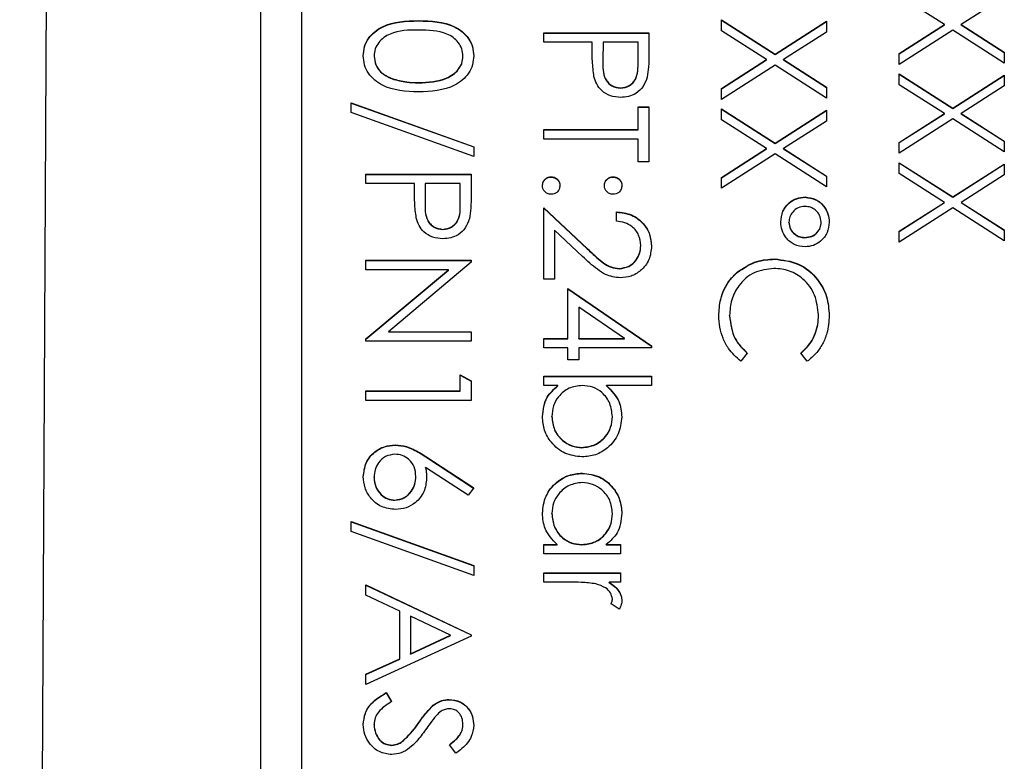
# Model space of a CAD drawing. Header units: millimetres. Extents: x 351 to 1801, y 78 to 1352.
# Tile 25 of 39: x 1608 to 1620, y 664 to 673. Entities that reach past the tile are written whole.
import ezdxf

# ---------------------------------------------------------------- set-up
doc = ezdxf.new("R2010")
doc.units = ezdxf.units.MM

msp = doc.modelspace()

# ---------------------------------------------------------------- linework, layer by layer
at = {"color": 7, "linetype": 'Continuous', "lineweight": 25}
for p, q in [((1608.071, 609.152), (1608.544, 700.912)), ((1611.057, 642.478), (1611.057, 683.478)), ((1611.557, 680.962), (1611.557, 644.985)), ((1619.515, 672.951), (1618.957, 673.307)), ((1620.257, 673.291), (1619.725, 672.951)), ((1613.007, 672.997), (1613.007, 673.001)), ((1616.757, 673.009), (1617.42, 672.585)), ((1616.757, 672.874), (1616.757, 673.009)), ((1616.757, 673.005), (1617.42, 672.581)), ((1617.42, 672.585), (1618.057, 672.992)), ((1617.42, 672.581), (1618.057, 672.989)), ((1618.057, 672.992), (1618.057, 672.858)), ((1618.957, 672.594), (1619.515, 672.951)), ((1618.957, 672.59), (1619.515, 672.947)), ((1619.515, 672.947), (1619.515, 672.951)), ((1619.725, 672.951), (1620.257, 672.611)), ((1619.725, 672.947), (1619.725, 672.951)), ((1619.725, 672.947), (1620.257, 672.607)), ((1614.557, 672.734), (1614.557, 672.851)), ((1614.557, 672.851), (1615.857, 672.851)), ((1614.557, 672.847), (1615.857, 672.847)), ((1615.857, 672.851), (1615.857, 672.596)), ((1617.315, 672.518), (1616.757, 672.874)), ((1618.057, 672.858), (1617.525, 672.518)), ((1619.62, 672.883), (1618.957, 672.459)), ((1620.257, 672.476), (1619.62, 672.883)), ((1615.157, 672.734), (1614.557, 672.734)), ((1615.157, 672.641), (1615.157, 672.734)), ((1615.291, 672.734), (1615.288, 672.507)), ((1615.724, 672.734), (1615.291, 672.734)), ((1615.724, 672.497), (1615.724, 672.734)), ((1612.457, 672.559), (1612.457, 672.562)), ((1613.557, 672.559), (1613.557, 672.562)), ((1617.42, 672.581), (1617.42, 672.585)), ((1618.957, 672.459), (1618.957, 672.594)), ((1620.257, 672.611), (1620.257, 672.476)), ((1615.288, 672.502), (1615.288, 672.498)), ((1615.724, 672.493), (1615.724, 672.497)), ((1616.757, 672.161), (1617.315, 672.518)), ((1616.757, 672.157), (1617.315, 672.514)), ((1617.42, 672.45), (1616.757, 672.026)), ((1617.315, 672.514), (1617.315, 672.518)), ((1618.057, 672.043), (1617.42, 672.45)), ((1617.525, 672.518), (1618.057, 672.177)), ((1617.525, 672.514), (1617.525, 672.518)), ((1617.525, 672.514), (1618.057, 672.174)), ((1618.957, 672.343), (1619.62, 671.919)), ((1618.957, 672.208), (1618.957, 672.343)), ((1618.957, 672.339), (1619.62, 671.915)), ((1619.62, 671.919), (1620.257, 672.326)), ((1619.62, 671.915), (1620.257, 672.323)), ((1620.257, 672.326), (1620.257, 672.192)), ((1612.68, 672.28), (1612.68, 672.284)), ((1613.007, 672.231), (1613.007, 672.234)), ((1619.515, 671.851), (1618.957, 672.208)), ((1615.508, 672.164), (1615.508, 672.168)), ((1616.757, 672.026), (1616.757, 672.161)), ((1618.057, 672.177), (1618.057, 672.043)), ((1620.257, 672.192), (1619.725, 671.851)), ((1612.174, 671.985), (1613.691, 671.441)), ((1612.174, 671.862), (1612.174, 671.985)), ((1612.174, 671.981), (1613.691, 671.438)), ((1613.691, 671.318), (1612.174, 671.862)), ((1615.724, 671.935), (1615.857, 671.935)), ((1615.724, 671.652), (1615.724, 671.935)), ((1615.724, 671.931), (1615.857, 671.931)), ((1615.857, 671.935), (1615.857, 671.252)), ((1616.757, 671.91), (1617.42, 671.485)), ((1616.757, 671.775), (1616.757, 671.91)), ((1616.757, 671.906), (1617.42, 671.482)), ((1617.42, 671.485), (1618.057, 671.893)), ((1617.42, 671.482), (1618.057, 671.889)), ((1618.057, 671.893), (1618.057, 671.758)), ((1618.957, 671.495), (1619.515, 671.851)), ((1618.957, 671.491), (1619.515, 671.848)), ((1619.515, 671.848), (1619.515, 671.851)), ((1619.62, 671.915), (1619.62, 671.919)), ((1619.725, 671.851), (1620.257, 671.511)), ((1619.725, 671.848), (1619.725, 671.851)), ((1619.725, 671.848), (1620.257, 671.508)), ((1617.315, 671.418), (1616.757, 671.775)), ((1618.057, 671.758), (1617.525, 671.418)), ((1619.62, 671.784), (1618.957, 671.36)), ((1620.257, 671.377), (1619.62, 671.784)), ((1614.557, 671.652), (1615.724, 671.652)), ((1614.557, 671.535), (1614.557, 671.652)), ((1614.557, 671.648), (1615.724, 671.648)), ((1615.724, 671.648), (1615.724, 671.652)), ((1615.724, 671.535), (1614.557, 671.535)), ((1615.724, 671.252), (1615.724, 671.535)), ((1617.42, 671.482), (1617.42, 671.485)), ((1618.957, 671.36), (1618.957, 671.495)), ((1620.257, 671.511), (1620.257, 671.377)), ((1613.691, 671.441), (1613.691, 671.318)), ((1616.757, 671.062), (1617.315, 671.418)), ((1616.757, 671.058), (1617.315, 671.415)), ((1617.42, 671.351), (1616.757, 670.927)), ((1617.315, 671.415), (1617.315, 671.418)), ((1618.057, 670.944), (1617.42, 671.351)), ((1617.525, 671.418), (1618.057, 671.078)), ((1617.525, 671.415), (1617.525, 671.418)), ((1617.525, 671.415), (1618.057, 671.075)), ((1615.857, 671.252), (1615.724, 671.252)), ((1618.957, 671.243), (1619.62, 670.819)), ((1618.957, 671.109), (1618.957, 671.243)), ((1618.957, 671.24), (1619.62, 670.816)), ((1619.62, 670.819), (1620.257, 671.227)), ((1619.62, 670.816), (1620.257, 671.223)), ((1620.257, 671.227), (1620.257, 671.092)), ((1612.357, 670.985), (1612.357, 671.102)), ((1612.357, 671.102), (1613.657, 671.102)), ((1612.357, 671.098), (1613.657, 671.098)), ((1613.657, 671.102), (1613.657, 670.847)), ((1619.515, 670.752), (1618.957, 671.109)), ((1612.957, 670.985), (1612.357, 670.985)), ((1612.957, 670.892), (1612.957, 670.985)), ((1613.091, 670.985), (1613.088, 670.758)), ((1613.524, 670.985), (1613.091, 670.985)), ((1613.524, 670.748), (1613.524, 670.985)), ((1614.649, 671.065), (1614.649, 671.069)), ((1615.416, 671.065), (1615.416, 671.069)), ((1616.757, 670.927), (1616.757, 671.062)), ((1618.057, 671.078), (1618.057, 670.944)), ((1620.257, 671.092), (1619.725, 670.752)), ((1613.088, 670.753), (1613.088, 670.749)), ((1613.524, 670.744), (1613.524, 670.748)), ((1617.793, 670.815), (1617.793, 670.819)), ((1618.957, 670.395), (1619.515, 670.752)), ((1618.957, 670.392), (1619.515, 670.749)), ((1619.515, 670.749), (1619.515, 670.752)), ((1619.62, 670.816), (1619.62, 670.819)), ((1619.725, 670.752), (1620.257, 670.412)), ((1619.725, 670.749), (1619.725, 670.752)), ((1619.725, 670.749), (1620.257, 670.408)), ((1614.557, 670.685), (1615.095, 670.182)), ((1614.557, 669.803), (1614.557, 670.685)), ((1614.557, 670.682), (1615.095, 670.178)), ((1615.457, 670.519), (1615.457, 670.636)), ((1619.62, 670.685), (1618.957, 670.261)), ((1620.257, 670.277), (1619.62, 670.685)), ((1617.591, 670.505), (1617.591, 670.509)), ((1617.991, 670.504), (1617.991, 670.508)), ((1613.308, 670.415), (1613.308, 670.419)), ((1614.691, 670.407), (1614.691, 669.803)), ((1615.038, 670.082), (1614.691, 670.407)), ((1618.957, 670.261), (1618.957, 670.395)), ((1620.257, 670.412), (1620.257, 670.277)), ((1617.789, 670.315), (1617.789, 670.319)), ((1615.095, 670.178), (1615.095, 670.182)), ((1615.757, 670.214), (1615.757, 670.218)), ((1612.357, 670.036), (1613.657, 670.036)), ((1612.357, 669.919), (1612.357, 670.036)), ((1612.357, 670.032), (1613.657, 670.032)), ((1613.657, 670.011), (1612.634, 669.153)), ((1613.657, 670.036), (1613.657, 670.011)), ((1617.415, 670.049), (1617.415, 670.053)), ((1613.378, 669.919), (1612.357, 669.919)), ((1612.357, 669.063), (1613.378, 669.919)), ((1612.357, 669.059), (1613.378, 669.916)), ((1613.378, 669.916), (1613.378, 669.919)), ((1615.494, 669.932), (1615.494, 669.936)), ((1616.951, 669.884), (1616.951, 669.888)), ((1614.691, 669.803), (1614.557, 669.803)), ((1614.857, 669.07), (1614.857, 669.686)), ((1614.857, 669.686), (1615.891, 668.977)), ((1614.857, 669.683), (1615.891, 668.973)), ((1614.991, 669.457), (1614.991, 669.07)), ((1615.555, 669.07), (1614.991, 669.457)), ((1616.857, 669.349), (1616.857, 669.353)), ((1617.957, 669.357), (1617.957, 669.361)), ((1612.634, 669.153), (1613.657, 669.153)), ((1612.634, 669.15), (1612.634, 669.153)), ((1612.634, 669.15), (1613.657, 669.15)), ((1613.657, 669.153), (1613.657, 669.037)), ((1612.357, 669.037), (1612.357, 669.063)), ((1613.657, 669.037), (1612.357, 669.037)), ((1614.557, 669.07), (1614.857, 669.07)), ((1614.557, 668.953), (1614.557, 669.07)), ((1614.557, 669.066), (1614.857, 669.066)), ((1614.857, 669.066), (1614.857, 669.07)), ((1614.991, 669.07), (1615.555, 669.07)), ((1614.991, 669.066), (1614.991, 669.07)), ((1614.991, 669.066), (1615.555, 669.066)), ((1615.555, 669.066), (1615.555, 669.07)), ((1614.857, 668.953), (1614.557, 668.953)), ((1614.857, 668.803), (1614.857, 668.953)), ((1614.991, 668.953), (1614.991, 668.803)), ((1615.891, 668.953), (1614.991, 668.953)), ((1615.891, 668.977), (1615.891, 668.953)), ((1614.991, 668.803), (1614.857, 668.803)), ((1617.074, 668.889), (1616.997, 668.787)), ((1617.819, 668.787), (1617.741, 668.889)), ((1613.524, 668.42), (1613.524, 668.62)), ((1613.524, 668.62), (1613.657, 668.544)), ((1613.524, 668.617), (1613.657, 668.54)), ((1613.657, 668.544), (1613.657, 668.304)), ((1614.557, 668.603), (1615.891, 668.603)), ((1614.557, 668.487), (1614.557, 668.603)), ((1614.557, 668.6), (1615.891, 668.6)), ((1615.891, 668.603), (1615.891, 668.487)), ((1612.357, 668.42), (1613.524, 668.42)), ((1612.357, 668.304), (1612.357, 668.42)), ((1612.357, 668.417), (1613.524, 668.417)), ((1613.524, 668.417), (1613.524, 668.42)), ((1614.733, 668.487), (1614.557, 668.487)), ((1614.733, 668.483), (1614.733, 668.487)), ((1615.891, 668.487), (1615.335, 668.487)), ((1615.335, 668.483), (1615.335, 668.487)), ((1613.657, 668.304), (1612.357, 668.304)), ((1614.657, 668.101), (1614.657, 668.104)), ((1615.407, 668.099), (1615.407, 668.102)), ((1612.72, 667.75), (1612.72, 667.754)), ((1615.03, 667.717), (1615.03, 667.721)), ((1613.097, 667.609), (1613.691, 667.221)), ((1613.097, 667.605), (1613.097, 667.609)), ((1613.097, 667.605), (1613.689, 667.219)), ((1613.62, 667.131), (1613.095, 667.474)), ((1613.095, 667.471), (1613.095, 667.474)), ((1612.457, 667.351), (1612.457, 667.354)), ((1612.974, 667.361), (1612.974, 667.364)), ((1615.035, 667.401), (1615.035, 667.404)), ((1613.691, 667.221), (1613.62, 667.131)), ((1612.715, 667.068), (1612.715, 667.071)), ((1614.657, 666.901), (1614.657, 666.905)), ((1615.407, 666.9), (1615.407, 666.904)), ((1612.174, 666.805), (1613.691, 666.261)), ((1612.174, 666.682), (1612.174, 666.805)), ((1612.174, 666.801), (1613.691, 666.258)), ((1613.691, 666.138), (1612.174, 666.682)), ((1614.557, 666.521), (1614.722, 666.521)), ((1614.557, 666.405), (1614.557, 666.521)), ((1614.557, 666.518), (1614.722, 666.518)), ((1614.722, 666.518), (1614.722, 666.521)), ((1615.03, 666.518), (1615.03, 666.521)), ((1615.331, 666.521), (1615.507, 666.521)), ((1615.331, 666.518), (1615.331, 666.521)), ((1615.331, 666.518), (1615.507, 666.518)), ((1615.507, 666.521), (1615.507, 666.405)), ((1615.507, 666.405), (1614.557, 666.405)), ((1613.691, 666.261), (1613.691, 666.138)), ((1614.557, 666.055), (1614.557, 666.172)), ((1614.557, 666.172), (1615.507, 666.172)), ((1614.557, 666.168), (1615.507, 666.168)), ((1615.507, 666.172), (1615.507, 666.055)), ((1612.357, 666.022), (1613.657, 665.405)), ((1612.357, 665.895), (1612.357, 666.022)), ((1612.357, 666.018), (1613.657, 665.402)), ((1614.877, 666.055), (1614.557, 666.055)), ((1615.507, 666.055), (1615.367, 666.055)), ((1615.367, 666.052), (1615.367, 666.055)), ((1612.774, 665.697), (1612.357, 665.895)), ((1615.491, 665.722), (1615.39, 665.786)), ((1615.407, 665.842), (1615.407, 665.846)), ((1612.774, 665.108), (1612.774, 665.697)), ((1613.404, 665.398), (1612.907, 665.634)), ((1612.907, 665.634), (1612.907, 665.169)), ((1613.657, 665.389), (1612.357, 664.789)), ((1612.907, 665.169), (1613.404, 665.398)), ((1612.907, 665.166), (1613.404, 665.395)), ((1613.404, 665.395), (1613.404, 665.398)), ((1613.657, 665.405), (1613.657, 665.389)), ((1612.907, 665.166), (1612.907, 665.169)), ((1612.357, 664.916), (1612.774, 665.108)), ((1612.357, 664.912), (1612.774, 665.104)), ((1612.774, 665.104), (1612.774, 665.108)), ((1612.357, 664.789), (1612.357, 664.916)), ((1612.608, 664.689), (1612.674, 664.579)), ((1612.608, 664.686), (1612.608, 664.689)), ((1612.608, 664.686), (1612.674, 664.576)), ((1613.189, 664.53), (1613.189, 664.533)), ((1613.387, 664.602), (1613.387, 664.606)), ((1612.457, 664.291), (1612.457, 664.294)), ((1613.012, 664.317), (1613.012, 664.321)), ((1613.557, 664.295), (1613.557, 664.299)), ((1612.678, 664.036), (1612.678, 664.04)), ((1612.805, 664.083), (1612.805, 664.086)), ((1613.471, 663.94), (1613.391, 664.045))]:
    msp.add_line(p, q, dxfattribs=at)
for points, knots in [([(1612.324, 672.566), (1612.327, 672.604), (1612.333, 672.68), (1612.401, 672.818), (1612.62, 672.989), (1612.852, 672.996), (1613.007, 673.001)], [0, 0, 0, 0, 0.125551, 0.25109, 0.50025, 1, 1, 1, 1]), ([(1612.324, 672.563), (1612.327, 672.601), (1612.333, 672.676), (1612.401, 672.814), (1612.62, 672.985), (1612.852, 672.992), (1613.007, 672.997)], [0, 0, 0, 0, 0.125551, 0.25109, 0.50025, 1, 1, 1, 1]), ([(1613.007, 673.001), (1613.162, 672.996), (1613.356, 672.989), (1613.552, 672.868), (1613.629, 672.784), (1613.681, 672.68), (1613.688, 672.604), (1613.691, 672.566)], [0, 0, 0, 0, 0.498702, 0.624177, 0.749467, 0.874745, 1, 1, 1, 1]), ([(1613.007, 672.997), (1613.162, 672.992), (1613.356, 672.986), (1613.552, 672.865), (1613.629, 672.78), (1613.681, 672.677), (1613.688, 672.601), (1613.691, 672.563)], [0, 0, 0, 0, 0.498702, 0.624177, 0.749467, 0.874745, 1, 1, 1, 1]), ([(1613.007, 672.884), (1612.886, 672.883), (1612.704, 672.882), (1612.526, 672.757), (1612.467, 672.652), (1612.46, 672.592), (1612.457, 672.562)], [0, 0, 0, 0, 0.500291, 0.749086, 0.874606, 1, 1, 1, 1]), ([(1613.557, 672.562), (1613.554, 672.592), (1613.548, 672.652), (1613.503, 672.731), (1613.439, 672.794), (1613.28, 672.88), (1613.129, 672.882), (1613.007, 672.884)], [0, 0, 0, 0, 0.125139, 0.250418, 0.375519, 0.500847, 1, 1, 1, 1]), ([(1613.007, 672.118), (1612.851, 672.125), (1612.617, 672.136), (1612.401, 672.313), (1612.333, 672.452), (1612.327, 672.528), (1612.324, 672.566)], [0, 0, 0, 0, 0.499407, 0.748743, 0.874372, 1, 1, 1, 1]), ([(1612.457, 672.562), (1612.462, 672.527), (1612.471, 672.456), (1612.545, 672.346), (1612.629, 672.307), (1612.68, 672.284)], [0, 0, 0, 0, 0.280257, 0.560781, 1, 1, 1, 1]), ([(1612.457, 672.559), (1612.462, 672.523), (1612.471, 672.452), (1612.545, 672.343), (1612.629, 672.304), (1612.68, 672.28)], [0, 0, 0, 0, 0.280257, 0.560781, 1, 1, 1, 1]), ([(1613.691, 672.566), (1613.688, 672.528), (1613.681, 672.452), (1613.614, 672.312), (1613.397, 672.137), (1613.163, 672.125), (1613.007, 672.118)], [0, 0, 0, 0, 0.1256, 0.251197, 0.500581, 1, 1, 1, 1]), ([(1613.007, 672.234), (1613.128, 672.239), (1613.309, 672.247), (1613.487, 672.368), (1613.548, 672.473), (1613.554, 672.533), (1613.557, 672.562)], [0, 0, 0, 0, 0.500072, 0.749021, 0.874598, 1, 1, 1, 1]), ([(1613.007, 672.231), (1613.128, 672.236), (1613.309, 672.243), (1613.487, 672.365), (1613.548, 672.47), (1613.554, 672.529), (1613.557, 672.559)], [0, 0, 0, 0, 0.500072, 0.749021, 0.874598, 1, 1, 1, 1]), ([(1615.179, 672.31), (1615.171, 672.372), (1615.157, 672.482), (1615.157, 672.593), (1615.157, 672.641)], [0, 0, 0, 0, 0.559694, 1, 1, 1, 1]), ([(1615.857, 672.596), (1615.857, 672.54), (1615.858, 672.441), (1615.844, 672.343), (1615.838, 672.3)], [0, 0, 0, 0, 0.560314, 1, 1, 1, 1]), ([(1615.288, 672.507), (1615.287, 672.428), (1615.287, 672.328), (1615.352, 672.233), (1615.412, 672.183), (1615.47, 672.174), (1615.508, 672.168)], [0, 0, 0, 0, 0.4997206, 0.6253498, 0.7510825, 1, 1, 1, 1]), ([(1615.288, 672.503), (1615.287, 672.424), (1615.287, 672.325), (1615.352, 672.229), (1615.412, 672.179), (1615.47, 672.17), (1615.508, 672.164)], [0, 0, 0, 0, 0.499721, 0.62535, 0.751083, 1, 1, 1, 1]), ([(1615.508, 672.168), (1615.545, 672.174), (1615.601, 672.183), (1615.66, 672.23), (1615.726, 672.322), (1615.725, 672.419), (1615.724, 672.497)], [0, 0, 0, 0, 0.248969, 0.374729, 0.500383, 1, 1, 1, 1]), ([(1615.508, 672.164), (1615.545, 672.17), (1615.601, 672.179), (1615.66, 672.227), (1615.726, 672.319), (1615.725, 672.416), (1615.724, 672.493)], [0, 0, 0, 0, 0.248969, 0.374729, 0.500383, 1, 1, 1, 1]), ([(1612.68, 672.284), (1612.74, 672.267), (1612.847, 672.238), (1612.958, 672.235), (1613.007, 672.234)], [0, 0, 0, 0, 0.559599, 1, 1, 1, 1]), ([(1612.68, 672.28), (1612.74, 672.264), (1612.847, 672.234), (1612.958, 672.232), (1613.007, 672.231)], [0, 0, 0, 0, 0.559599, 1, 1, 1, 1]), ([(1615.509, 672.051), (1615.466, 672.054), (1615.38, 672.061), (1615.276, 672.126), (1615.208, 672.214), (1615.189, 672.278), (1615.179, 672.31)], [0, 0, 0, 0, 0.280099, 0.559324, 0.779458, 1, 1, 1, 1]), ([(1615.838, 672.3), (1615.823, 672.261), (1615.795, 672.182), (1615.707, 672.1), (1615.607, 672.057), (1615.541, 672.053), (1615.509, 672.051)], [0, 0, 0, 0, 0.279705, 0.559381, 0.779509, 1, 1, 1, 1]), ([(1614.541, 670.96), (1614.543, 670.976), (1614.547, 671.008), (1614.576, 671.043), (1614.611, 671.065), (1614.636, 671.067), (1614.649, 671.069)], [0, 0, 0, 0, 0.2795812, 0.5591432, 0.7795754, 1, 1, 1, 1]), ([(1614.541, 670.957), (1614.543, 670.973), (1614.547, 671.005), (1614.576, 671.04), (1614.611, 671.061), (1614.636, 671.064), (1614.649, 671.065)], [0, 0, 0, 0, 0.2795812, 0.5591432, 0.7795754, 1, 1, 1, 1]), ([(1614.649, 671.069), (1614.665, 671.067), (1614.697, 671.063), (1614.732, 671.033), (1614.754, 670.998), (1614.756, 670.973), (1614.757, 670.96)], [0, 0, 0, 0, 0.279576, 0.559284, 0.779552, 1, 1, 1, 1]), ([(1614.649, 671.065), (1614.665, 671.063), (1614.697, 671.059), (1614.732, 671.03), (1614.754, 670.994), (1614.756, 670.969), (1614.757, 670.957)], [0, 0, 0, 0, 0.279576, 0.559284, 0.779552, 1, 1, 1, 1]), ([(1615.307, 670.96), (1615.309, 670.976), (1615.313, 671.008), (1615.342, 671.043), (1615.378, 671.065), (1615.403, 671.067), (1615.416, 671.069)], [0, 0, 0, 0, 0.279647, 0.559299, 0.779615, 1, 1, 1, 1]), ([(1615.307, 670.957), (1615.309, 670.973), (1615.313, 671.005), (1615.342, 671.04), (1615.378, 671.062), (1615.403, 671.064), (1615.416, 671.065)], [0, 0, 0, 0, 0.2796468, 0.5592988, 0.7796148, 1, 1, 1, 1]), ([(1615.416, 671.069), (1615.432, 671.067), (1615.463, 671.063), (1615.499, 671.033), (1615.52, 670.998), (1615.523, 670.973), (1615.524, 670.96)], [0, 0, 0, 0, 0.279585, 0.559454, 0.779697, 1, 1, 1, 1]), ([(1615.416, 671.065), (1615.432, 671.063), (1615.463, 671.059), (1615.499, 671.03), (1615.52, 670.994), (1615.523, 670.969), (1615.524, 670.957)], [0, 0, 0, 0, 0.279585, 0.559454, 0.779697, 1, 1, 1, 1]), ([(1612.979, 670.562), (1612.971, 670.623), (1612.957, 670.733), (1612.957, 670.844), (1612.957, 670.892)], [0, 0, 0, 0, 0.559694, 1, 1, 1, 1]), ([(1614.649, 670.852), (1614.633, 670.854), (1614.601, 670.858), (1614.566, 670.887), (1614.544, 670.923), (1614.542, 670.948), (1614.541, 670.96)], [0, 0, 0, 0, 0.279469, 0.559358, 0.779674, 1, 1, 1, 1]), ([(1614.757, 670.96), (1614.755, 670.944), (1614.752, 670.912), (1614.722, 670.877), (1614.687, 670.855), (1614.662, 670.853), (1614.649, 670.852)], [0, 0, 0, 0, 0.279602, 0.559212, 0.779475, 1, 1, 1, 1]), ([(1615.416, 670.852), (1615.4, 670.854), (1615.368, 670.857), (1615.332, 670.887), (1615.31, 670.923), (1615.308, 670.948), (1615.307, 670.96)], [0, 0, 0, 0, 0.279517, 0.559326, 0.779544, 1, 1, 1, 1]), ([(1615.524, 670.96), (1615.522, 670.944), (1615.518, 670.912), (1615.489, 670.877), (1615.453, 670.855), (1615.428, 670.853), (1615.416, 670.852)], [0, 0, 0, 0, 0.279602, 0.559212, 0.779475, 1, 1, 1, 1]), ([(1613.088, 670.758), (1613.087, 670.679), (1613.087, 670.58), (1613.152, 670.484), (1613.212, 670.434), (1613.27, 670.425), (1613.308, 670.419)], [0, 0, 0, 0, 0.499721, 0.62535, 0.751083, 1, 1, 1, 1]), ([(1613.088, 670.754), (1613.087, 670.675), (1613.087, 670.576), (1613.152, 670.48), (1613.212, 670.43), (1613.27, 670.421), (1613.308, 670.415)], [0, 0, 0, 0, 0.499721, 0.62535, 0.751083, 1, 1, 1, 1]), ([(1613.308, 670.419), (1613.345, 670.425), (1613.401, 670.434), (1613.46, 670.482), (1613.526, 670.573), (1613.525, 670.67), (1613.524, 670.748)], [0, 0, 0, 0, 0.2489693, 0.3747291, 0.500383, 1, 1, 1, 1]), ([(1613.308, 670.415), (1613.345, 670.421), (1613.401, 670.43), (1613.46, 670.478), (1613.526, 670.57), (1613.525, 670.667), (1613.524, 670.744)], [0, 0, 0, 0, 0.248969, 0.374729, 0.500383, 1, 1, 1, 1]), ([(1613.657, 670.847), (1613.657, 670.792), (1613.658, 670.692), (1613.644, 670.594), (1613.638, 670.551)], [0, 0, 0, 0, 0.560314, 1, 1, 1, 1]), ([(1617.491, 670.511), (1617.496, 670.556), (1617.506, 670.647), (1617.587, 670.748), (1617.687, 670.81), (1617.758, 670.816), (1617.793, 670.819)], [0, 0, 0, 0, 0.279728, 0.559381, 0.779608, 1, 1, 1, 1]), ([(1617.491, 670.508), (1617.496, 670.553), (1617.506, 670.643), (1617.587, 670.744), (1617.687, 670.806), (1617.758, 670.812), (1617.793, 670.815)], [0, 0, 0, 0, 0.279728, 0.559381, 0.779608, 1, 1, 1, 1]), ([(1617.793, 670.819), (1617.838, 670.813), (1617.927, 670.801), (1618.023, 670.715), (1618.082, 670.614), (1618.088, 670.544), (1618.091, 670.509)], [0, 0, 0, 0, 0.2792393, 0.5591008, 0.7795152, 1, 1, 1, 1]), ([(1617.793, 670.815), (1617.838, 670.809), (1617.927, 670.798), (1618.023, 670.711), (1618.082, 670.611), (1618.088, 670.54), (1618.091, 670.505)], [0, 0, 0, 0, 0.279239, 0.559101, 0.779515, 1, 1, 1, 1]), ([(1615.457, 670.636), (1615.52, 670.628), (1615.647, 670.613), (1615.791, 670.502), (1615.878, 670.361), (1615.886, 670.262), (1615.891, 670.212)], [0, 0, 0, 0, 0.280029, 0.559515, 0.779668, 1, 1, 1, 1]), ([(1615.457, 670.632), (1615.52, 670.624), (1615.647, 670.609), (1615.791, 670.498), (1615.878, 670.357), (1615.886, 670.258), (1615.891, 670.208)], [0, 0, 0, 0, 0.280029, 0.559515, 0.779668, 1, 1, 1, 1]), ([(1617.791, 670.702), (1617.762, 670.699), (1617.704, 670.692), (1617.639, 670.64), (1617.598, 670.577), (1617.593, 670.531), (1617.591, 670.509)], [0, 0, 0, 0, 0.279655, 0.5595, 0.779804, 1, 1, 1, 1]), ([(1617.991, 670.508), (1617.987, 670.537), (1617.979, 670.595), (1617.924, 670.658), (1617.859, 670.696), (1617.813, 670.7), (1617.791, 670.702)], [0, 0, 0, 0, 0.2793486, 0.5592234, 0.7795938, 1, 1, 1, 1]), ([(1613.309, 670.302), (1613.266, 670.305), (1613.18, 670.312), (1613.076, 670.377), (1613.008, 670.465), (1612.989, 670.529), (1612.979, 670.562)], [0, 0, 0, 0, 0.280099, 0.559324, 0.779458, 1, 1, 1, 1]), ([(1613.638, 670.551), (1613.623, 670.512), (1613.595, 670.433), (1613.507, 670.351), (1613.407, 670.308), (1613.341, 670.304), (1613.309, 670.302)], [0, 0, 0, 0, 0.279705, 0.559381, 0.779509, 1, 1, 1, 1]), ([(1615.757, 670.218), (1615.753, 670.262), (1615.744, 670.351), (1615.663, 670.451), (1615.561, 670.505), (1615.492, 670.514), (1615.457, 670.519)], [0, 0, 0, 0, 0.279699, 0.558847, 0.779176, 1, 1, 1, 1]), ([(1617.791, 670.202), (1617.746, 670.208), (1617.655, 670.219), (1617.558, 670.304), (1617.499, 670.405), (1617.493, 670.476), (1617.491, 670.511)], [0, 0, 0, 0, 0.2794515, 0.5591254, 0.7794412, 1, 1, 1, 1]), ([(1617.591, 670.509), (1617.594, 670.48), (1617.602, 670.423), (1617.657, 670.362), (1617.722, 670.324), (1617.767, 670.321), (1617.789, 670.319)], [0, 0, 0, 0, 0.27928, 0.559096, 0.779507, 1, 1, 1, 1]), ([(1617.591, 670.505), (1617.594, 670.477), (1617.602, 670.419), (1617.657, 670.358), (1617.722, 670.321), (1617.767, 670.317), (1617.789, 670.315)], [0, 0, 0, 0, 0.27928, 0.559096, 0.779507, 1, 1, 1, 1]), ([(1617.789, 670.319), (1617.818, 670.322), (1617.876, 670.328), (1617.942, 670.377), (1617.984, 670.44), (1617.988, 670.485), (1617.991, 670.508)], [0, 0, 0, 0, 0.279971, 0.559668, 0.779809, 1, 1, 1, 1]), ([(1617.789, 670.315), (1617.818, 670.318), (1617.876, 670.324), (1617.942, 670.374), (1617.984, 670.436), (1617.988, 670.482), (1617.991, 670.504)], [0, 0, 0, 0, 0.279971, 0.559668, 0.779809, 1, 1, 1, 1]), ([(1618.091, 670.509), (1618.086, 670.464), (1618.075, 670.375), (1617.995, 670.274), (1617.896, 670.212), (1617.826, 670.206), (1617.791, 670.202)], [0, 0, 0, 0, 0.279651, 0.559386, 0.779629, 1, 1, 1, 1]), ([(1615.095, 670.182), (1615.135, 670.144), (1615.2, 670.082), (1615.296, 670.003), (1615.388, 669.946), (1615.458, 669.939), (1615.494, 669.936)], [0, 0, 0, 0, 0.3405416, 0.5608502, 0.7805986, 1, 1, 1, 1]), ([(1615.095, 670.178), (1615.135, 670.141), (1615.2, 670.079), (1615.296, 669.999), (1615.388, 669.943), (1615.458, 669.936), (1615.494, 669.932)], [0, 0, 0, 0, 0.3405416, 0.5608502, 0.7805986, 1, 1, 1, 1]), ([(1615.494, 669.936), (1615.534, 669.941), (1615.614, 669.952), (1615.699, 670.032), (1615.75, 670.123), (1615.755, 670.186), (1615.757, 670.218)], [0, 0, 0, 0, 0.279126, 0.558978, 0.77935, 1, 1, 1, 1]), ([(1615.494, 669.932), (1615.534, 669.938), (1615.614, 669.949), (1615.699, 670.028), (1615.75, 670.119), (1615.755, 670.183), (1615.757, 670.214)], [0, 0, 0, 0, 0.279126, 0.558978, 0.77935, 1, 1, 1, 1]), ([(1615.891, 670.212), (1615.885, 670.154), (1615.874, 670.038), (1615.769, 669.91), (1615.64, 669.832), (1615.549, 669.823), (1615.504, 669.819)], [0, 0, 0, 0, 0.27989, 0.559224, 0.779582, 1, 1, 1, 1]), ([(1615.504, 669.819), (1615.442, 669.827), (1615.338, 669.84), (1615.22, 669.924), (1615.126, 670), (1615.067, 670.055), (1615.038, 670.082)], [0, 0, 0, 0, 0.33837, 0.558748, 0.779361, 1, 1, 1, 1]), ([(1616.951, 669.888), (1617.03, 669.942), (1617.171, 670.038), (1617.34, 670.048), (1617.415, 670.053)], [0, 0, 0, 0, 0.559029, 1, 1, 1, 1]), ([(1616.951, 669.884), (1617.03, 669.938), (1617.171, 670.034), (1617.34, 670.044), (1617.415, 670.049)], [0, 0, 0, 0, 0.559029, 1, 1, 1, 1]), ([(1617.415, 670.053), (1617.517, 670.041), (1617.721, 670.017), (1617.944, 669.825), (1618.073, 669.593), (1618.085, 669.434), (1618.091, 669.354)], [0, 0, 0, 0, 0.279512, 0.55908, 0.779374, 1, 1, 1, 1]), ([(1617.415, 670.049), (1617.517, 670.037), (1617.721, 670.013), (1617.944, 669.821), (1618.073, 669.59), (1618.085, 669.43), (1618.091, 669.35)], [0, 0, 0, 0, 0.279512, 0.55908, 0.779374, 1, 1, 1, 1]), ([(1616.724, 669.352), (1616.728, 669.42), (1616.734, 669.533), (1616.787, 669.681), (1616.856, 669.796), (1616.919, 669.857), (1616.951, 669.888)], [0, 0, 0, 0, 0.339838, 0.559927, 0.779959, 1, 1, 1, 1]), ([(1616.724, 669.348), (1616.728, 669.417), (1616.734, 669.529), (1616.787, 669.677), (1616.856, 669.792), (1616.919, 669.854), (1616.951, 669.884)], [0, 0, 0, 0, 0.339838, 0.559927, 0.779959, 1, 1, 1, 1]), ([(1617.406, 669.936), (1617.322, 669.926), (1617.154, 669.906), (1616.972, 669.743), (1616.871, 669.55), (1616.862, 669.419), (1616.857, 669.353)], [0, 0, 0, 0, 0.279434, 0.558921, 0.779283, 1, 1, 1, 1]), ([(1617.957, 669.361), (1617.948, 669.444), (1617.929, 669.61), (1617.788, 669.803), (1617.602, 669.918), (1617.471, 669.93), (1617.406, 669.936)], [0, 0, 0, 0, 0.279856, 0.559519, 0.779686, 1, 1, 1, 1]), ([(1616.997, 668.787), (1616.941, 668.836), (1616.85, 668.918), (1616.772, 669.07), (1616.73, 669.208), (1616.726, 669.304), (1616.724, 669.352)], [0, 0, 0, 0, 0.339341, 0.559515, 0.77972, 1, 1, 1, 1]), ([(1616.857, 669.353), (1616.87, 669.252), (1616.891, 669.072), (1617.018, 668.945), (1617.074, 668.889)], [0, 0, 0, 0, 0.558772, 1, 1, 1, 1]), ([(1616.857, 669.349), (1616.87, 669.249), (1616.891, 669.069), (1617.018, 668.941), (1617.074, 668.885)], [0, 0, 0, 0, 0.558772, 1, 1, 1, 1]), ([(1617.741, 668.889), (1617.785, 668.931), (1617.858, 669.001), (1617.919, 669.128), (1617.952, 669.242), (1617.956, 669.321), (1617.957, 669.361)], [0, 0, 0, 0, 0.339327, 0.559466, 0.779727, 1, 1, 1, 1]), ([(1617.741, 668.885), (1617.785, 668.928), (1617.858, 668.997), (1617.919, 669.124), (1617.952, 669.239), (1617.956, 669.318), (1617.957, 669.357)], [0, 0, 0, 0, 0.339327, 0.559466, 0.779727, 1, 1, 1, 1]), ([(1618.091, 669.354), (1618.086, 669.279), (1618.077, 669.157), (1618.01, 668.999), (1617.93, 668.879), (1617.856, 668.817), (1617.819, 668.787)], [0, 0, 0, 0, 0.33969, 0.55984, 0.77993, 1, 1, 1, 1]), ([(1614.541, 668.103), (1614.55, 668.189), (1614.568, 668.342), (1614.683, 668.442), (1614.733, 668.487)], [0, 0, 0, 0, 0.558922, 1, 1, 1, 1]), ([(1614.541, 668.1), (1614.55, 668.185), (1614.568, 668.338), (1614.683, 668.439), (1614.733, 668.483)], [0, 0, 0, 0, 0.558922, 1, 1, 1, 1]), ([(1615.034, 668.487), (1614.978, 668.481), (1614.865, 668.468), (1614.741, 668.364), (1614.668, 668.237), (1614.661, 668.148), (1614.657, 668.104)], [0, 0, 0, 0, 0.279639, 0.559192, 0.779512, 1, 1, 1, 1]), ([(1615.407, 668.102), (1615.4, 668.158), (1615.387, 668.269), (1615.292, 668.399), (1615.166, 668.475), (1615.078, 668.483), (1615.034, 668.487)], [0, 0, 0, 0, 0.279786, 0.559477, 0.779627, 1, 1, 1, 1]), ([(1615.335, 668.487), (1615.395, 668.426), (1615.503, 668.317), (1615.517, 668.166), (1615.524, 668.1)], [0, 0, 0, 0, 0.559294, 1, 1, 1, 1]), ([(1615.335, 668.483), (1615.395, 668.422), (1615.503, 668.314), (1615.517, 668.163), (1615.524, 668.096)], [0, 0, 0, 0, 0.5592939, 1, 1, 1, 1]), ([(1615.03, 667.604), (1614.958, 667.613), (1614.812, 667.631), (1614.653, 667.769), (1614.555, 667.931), (1614.545, 668.046), (1614.541, 668.103)], [0, 0, 0, 0, 0.279433, 0.559216, 0.779559, 1, 1, 1, 1]), ([(1614.657, 668.104), (1614.664, 668.049), (1614.677, 667.937), (1614.776, 667.811), (1614.899, 667.735), (1614.987, 667.725), (1615.03, 667.721)], [0, 0, 0, 0, 0.2797561, 0.5592787, 0.779725, 1, 1, 1, 1]), ([(1614.657, 668.101), (1614.664, 668.045), (1614.677, 667.934), (1614.776, 667.808), (1614.899, 667.731), (1614.987, 667.722), (1615.03, 667.717)], [0, 0, 0, 0, 0.279756, 0.559279, 0.779725, 1, 1, 1, 1]), ([(1615.03, 667.721), (1615.086, 667.729), (1615.197, 667.744), (1615.321, 667.846), (1615.394, 667.971), (1615.403, 668.059), (1615.407, 668.102)], [0, 0, 0, 0, 0.279403, 0.559104, 0.779552, 1, 1, 1, 1]), ([(1615.524, 668.1), (1615.515, 668.027), (1615.498, 667.881), (1615.364, 667.719), (1615.203, 667.619), (1615.088, 667.609), (1615.03, 667.604)], [0, 0, 0, 0, 0.2795765, 0.5593339, 0.7796045, 1, 1, 1, 1]), ([(1615.03, 667.717), (1615.086, 667.725), (1615.197, 667.741), (1615.321, 667.842), (1615.394, 667.968), (1615.403, 668.055), (1615.407, 668.099)], [0, 0, 0, 0, 0.2794034, 0.5591037, 0.7795523, 1, 1, 1, 1]), ([(1612.324, 667.361), (1612.331, 667.419), (1612.345, 667.535), (1612.45, 667.666), (1612.583, 667.74), (1612.674, 667.749), (1612.72, 667.754)], [0, 0, 0, 0, 0.27967, 0.559085, 0.779558, 1, 1, 1, 1]), ([(1612.324, 667.357), (1612.331, 667.415), (1612.345, 667.531), (1612.45, 667.662), (1612.583, 667.737), (1612.674, 667.746), (1612.72, 667.75)], [0, 0, 0, 0, 0.2796696, 0.5590848, 0.7795576, 1, 1, 1, 1]), ([(1612.72, 667.754), (1612.766, 667.749), (1612.843, 667.742), (1612.942, 667.701), (1613.021, 667.658), (1613.072, 667.625), (1613.097, 667.609)], [0, 0, 0, 0, 0.339374, 0.559486, 0.779731, 1, 1, 1, 1]), ([(1612.72, 667.75), (1612.766, 667.746), (1612.843, 667.738), (1612.942, 667.697), (1613.021, 667.654), (1613.072, 667.622), (1613.097, 667.605)], [0, 0, 0, 0, 0.339374, 0.559486, 0.779731, 1, 1, 1, 1]), ([(1612.715, 667.637), (1612.675, 667.632), (1612.595, 667.621), (1612.513, 667.54), (1612.464, 667.448), (1612.46, 667.386), (1612.457, 667.354)], [0, 0, 0, 0, 0.279059, 0.55882, 0.779303, 1, 1, 1, 1]), ([(1612.974, 667.364), (1612.971, 667.404), (1612.964, 667.483), (1612.895, 667.574), (1612.808, 667.629), (1612.746, 667.635), (1612.715, 667.637)], [0, 0, 0, 0, 0.280127, 0.559515, 0.779719, 1, 1, 1, 1]), ([(1613.095, 667.474), (1613.099, 667.45), (1613.106, 667.405), (1613.107, 667.36), (1613.107, 667.34)], [0, 0, 0, 0, 0.55991, 1, 1, 1, 1]), ([(1613.095, 667.471), (1613.099, 667.446), (1613.106, 667.401), (1613.107, 667.356), (1613.107, 667.336)], [0, 0, 0, 0, 0.55991, 1, 1, 1, 1]), ([(1612.722, 666.955), (1612.663, 666.961), (1612.544, 666.975), (1612.412, 667.086), (1612.337, 667.221), (1612.328, 667.314), (1612.324, 667.361)], [0, 0, 0, 0, 0.279631, 0.55896, 0.779478, 1, 1, 1, 1]), ([(1612.457, 667.354), (1612.461, 667.314), (1612.469, 667.235), (1612.536, 667.142), (1612.621, 667.081), (1612.684, 667.074), (1612.715, 667.071)], [0, 0, 0, 0, 0.280018, 0.559853, 0.779987, 1, 1, 1, 1]), ([(1612.457, 667.351), (1612.461, 667.311), (1612.469, 667.231), (1612.536, 667.138), (1612.621, 667.077), (1612.684, 667.071), (1612.715, 667.068)], [0, 0, 0, 0, 0.280018, 0.5598526, 0.7799871, 1, 1, 1, 1]), ([(1612.715, 667.071), (1612.756, 667.077), (1612.837, 667.089), (1612.92, 667.174), (1612.967, 667.268), (1612.972, 667.332), (1612.974, 667.364)], [0, 0, 0, 0, 0.278754, 0.558605, 0.779147, 1, 1, 1, 1]), ([(1612.715, 667.068), (1612.756, 667.074), (1612.837, 667.086), (1612.92, 667.171), (1612.967, 667.265), (1612.972, 667.329), (1612.974, 667.361)], [0, 0, 0, 0, 0.278754, 0.558605, 0.779147, 1, 1, 1, 1]), ([(1613.107, 667.34), (1613.101, 667.283), (1613.088, 667.169), (1612.984, 667.043), (1612.856, 666.966), (1612.767, 666.958), (1612.722, 666.955)], [0, 0, 0, 0, 0.279638, 0.559326, 0.779527, 1, 1, 1, 1]), ([(1614.541, 666.909), (1614.549, 666.982), (1614.566, 667.128), (1614.701, 667.29), (1614.863, 667.389), (1614.977, 667.399), (1615.035, 667.404)], [0, 0, 0, 0, 0.2795734, 0.559333, 0.7795891, 1, 1, 1, 1]), ([(1614.541, 666.906), (1614.549, 666.979), (1614.566, 667.125), (1614.701, 667.286), (1614.863, 667.386), (1614.977, 667.396), (1615.035, 667.401)], [0, 0, 0, 0, 0.279573, 0.559333, 0.779589, 1, 1, 1, 1]), ([(1615.035, 667.404), (1615.108, 667.395), (1615.253, 667.377), (1615.412, 667.24), (1615.509, 667.077), (1615.519, 666.963), (1615.524, 666.906)], [0, 0, 0, 0, 0.2794126, 0.5591913, 0.7795483, 1, 1, 1, 1]), ([(1615.035, 667.401), (1615.108, 667.392), (1615.253, 667.374), (1615.412, 667.236), (1615.509, 667.074), (1615.519, 666.959), (1615.524, 666.902)], [0, 0, 0, 0, 0.279413, 0.559191, 0.779548, 1, 1, 1, 1]), ([(1615.034, 667.288), (1614.978, 667.28), (1614.867, 667.264), (1614.743, 667.162), (1614.67, 667.036), (1614.662, 666.949), (1614.657, 666.905)], [0, 0, 0, 0, 0.279429, 0.559146, 0.77957, 1, 1, 1, 1]), ([(1615.407, 666.904), (1615.401, 666.96), (1615.388, 667.071), (1615.289, 667.197), (1615.165, 667.273), (1615.077, 667.283), (1615.034, 667.288)], [0, 0, 0, 0, 0.279767, 0.559291, 0.779719, 1, 1, 1, 1]), ([(1614.722, 666.521), (1614.663, 666.583), (1614.559, 666.693), (1614.546, 666.843), (1614.541, 666.909)], [0, 0, 0, 0, 0.5587633, 1, 1, 1, 1]), ([(1614.657, 666.905), (1614.664, 666.849), (1614.677, 666.738), (1614.773, 666.608), (1614.898, 666.533), (1614.986, 666.525), (1615.03, 666.521)], [0, 0, 0, 0, 0.279822, 0.559387, 0.779603, 1, 1, 1, 1]), ([(1614.657, 666.901), (1614.664, 666.846), (1614.677, 666.735), (1614.773, 666.605), (1614.898, 666.529), (1614.986, 666.522), (1615.03, 666.518)], [0, 0, 0, 0, 0.279822, 0.559387, 0.779603, 1, 1, 1, 1]), ([(1615.03, 666.521), (1615.087, 666.528), (1615.199, 666.54), (1615.323, 666.645), (1615.397, 666.772), (1615.404, 666.86), (1615.407, 666.904)], [0, 0, 0, 0, 0.27966, 0.55921, 0.779487, 1, 1, 1, 1]), ([(1615.03, 666.518), (1615.087, 666.524), (1615.199, 666.537), (1615.323, 666.642), (1615.397, 666.768), (1615.404, 666.856), (1615.407, 666.9)], [0, 0, 0, 0, 0.27966, 0.55921, 0.779487, 1, 1, 1, 1]), ([(1615.524, 666.906), (1615.514, 666.82), (1615.497, 666.667), (1615.382, 666.566), (1615.331, 666.521)], [0, 0, 0, 0, 0.559062, 1, 1, 1, 1]), ([(1615.203, 666.034), (1615.142, 666.042), (1615.034, 666.056), (1614.925, 666.055), (1614.877, 666.055)], [0, 0, 0, 0, 0.559636, 1, 1, 1, 1]), ([(1615.407, 665.846), (1615.401, 665.873), (1615.389, 665.928), (1615.313, 665.999), (1615.244, 666.021), (1615.203, 666.034)], [0, 0, 0, 0, 0.278336, 0.558768, 1, 1, 1, 1]), ([(1615.367, 666.055), (1615.412, 666.022), (1615.474, 665.977), (1615.518, 665.888), (1615.522, 665.845), (1615.524, 665.823)], [0, 0, 0, 0, 0.558788, 0.779481, 1, 1, 1, 1]), ([(1615.367, 666.052), (1615.412, 666.019), (1615.474, 665.973), (1615.518, 665.884), (1615.522, 665.841), (1615.524, 665.82)], [0, 0, 0, 0, 0.558788, 0.779481, 1, 1, 1, 1]), ([(1615.39, 665.786), (1615.395, 665.797), (1615.404, 665.816), (1615.406, 665.836), (1615.407, 665.846)], [0, 0, 0, 0, 0.560396, 1, 1, 1, 1]), ([(1615.39, 665.782), (1615.395, 665.793), (1615.404, 665.812), (1615.406, 665.833), (1615.407, 665.842)], [0, 0, 0, 0, 0.560396, 1, 1, 1, 1]), ([(1615.524, 665.823), (1615.522, 665.803), (1615.517, 665.767), (1615.499, 665.736), (1615.491, 665.722)], [0, 0, 0, 0, 0.559243, 1, 1, 1, 1]), ([(1612.324, 664.294), (1612.329, 664.342), (1612.338, 664.438), (1612.436, 664.586), (1612.543, 664.65), (1612.608, 664.689)], [0, 0, 0, 0, 0.27988, 0.559666, 1, 1, 1, 1]), ([(1612.324, 664.291), (1612.329, 664.339), (1612.338, 664.435), (1612.436, 664.583), (1612.543, 664.647), (1612.608, 664.686)], [0, 0, 0, 0, 0.27988, 0.559666, 1, 1, 1, 1]), ([(1612.674, 664.579), (1612.615, 664.541), (1612.532, 664.487), (1612.466, 664.377), (1612.46, 664.322), (1612.457, 664.294)], [0, 0, 0, 0, 0.559321, 0.779782, 1, 1, 1, 1]), ([(1613.012, 664.321), (1613.042, 664.363), (1613.096, 664.438), (1613.161, 664.504), (1613.189, 664.533)], [0, 0, 0, 0, 0.560413, 1, 1, 1, 1]), ([(1613.012, 664.317), (1613.042, 664.359), (1613.096, 664.435), (1613.161, 664.501), (1613.189, 664.53)], [0, 0, 0, 0, 0.560413, 1, 1, 1, 1]), ([(1613.189, 664.533), (1613.223, 664.556), (1613.283, 664.597), (1613.355, 664.603), (1613.387, 664.606)], [0, 0, 0, 0, 0.5598405, 1, 1, 1, 1]), ([(1613.189, 664.53), (1613.223, 664.553), (1613.283, 664.594), (1613.355, 664.6), (1613.387, 664.602)], [0, 0, 0, 0, 0.55984, 1, 1, 1, 1]), ([(1613.387, 664.606), (1613.433, 664.6), (1613.526, 664.589), (1613.626, 664.5), (1613.681, 664.394), (1613.688, 664.322), (1613.691, 664.286)], [0, 0, 0, 0, 0.279553, 0.558798, 0.779378, 1, 1, 1, 1]), ([(1613.387, 664.602), (1613.433, 664.597), (1613.526, 664.586), (1613.626, 664.497), (1613.681, 664.391), (1613.688, 664.318), (1613.691, 664.282)], [0, 0, 0, 0, 0.279553, 0.558798, 0.779378, 1, 1, 1, 1]), ([(1613.225, 664.404), (1613.2, 664.372), (1613.155, 664.315), (1613.114, 664.255), (1613.095, 664.229)], [0, 0, 0, 0, 0.5599058, 1, 1, 1, 1]), ([(1613.393, 664.489), (1613.375, 664.488), (1613.338, 664.485), (1613.278, 664.457), (1613.245, 664.424), (1613.225, 664.404)], [0, 0, 0, 0, 0.279946, 0.559774, 1, 1, 1, 1]), ([(1613.557, 664.299), (1613.555, 664.325), (1613.551, 664.378), (1613.511, 664.441), (1613.455, 664.483), (1613.413, 664.487), (1613.393, 664.489)], [0, 0, 0, 0, 0.280274, 0.559931, 0.77992, 1, 1, 1, 1]), ([(1612.676, 663.923), (1612.623, 663.93), (1612.516, 663.945), (1612.403, 664.049), (1612.334, 664.169), (1612.327, 664.252), (1612.324, 664.294)], [0, 0, 0, 0, 0.279183, 0.559085, 0.779446, 1, 1, 1, 1]), ([(1612.457, 664.294), (1612.461, 664.259), (1612.468, 664.19), (1612.52, 664.104), (1612.595, 664.05), (1612.65, 664.043), (1612.678, 664.04)], [0, 0, 0, 0, 0.280276, 0.560148, 0.780153, 1, 1, 1, 1]), ([(1612.457, 664.291), (1612.461, 664.256), (1612.468, 664.186), (1612.52, 664.101), (1612.595, 664.046), (1612.65, 664.04), (1612.678, 664.036)], [0, 0, 0, 0, 0.280276, 0.560148, 0.780153, 1, 1, 1, 1]), ([(1612.805, 664.086), (1612.848, 664.126), (1612.925, 664.198), (1612.986, 664.283), (1613.012, 664.321)], [0, 0, 0, 0, 0.559496, 1, 1, 1, 1]), ([(1612.805, 664.083), (1612.848, 664.123), (1612.925, 664.194), (1612.986, 664.279), (1613.012, 664.317)], [0, 0, 0, 0, 0.559496, 1, 1, 1, 1]), ([(1613.391, 664.045), (1613.419, 664.068), (1613.465, 664.105), (1613.52, 664.166), (1613.552, 664.229), (1613.555, 664.276), (1613.557, 664.299)], [0, 0, 0, 0, 0.340409, 0.560482, 0.78018, 1, 1, 1, 1]), ([(1613.391, 664.042), (1613.419, 664.064), (1613.465, 664.101), (1613.52, 664.162), (1613.552, 664.226), (1613.555, 664.272), (1613.557, 664.295)], [0, 0, 0, 0, 0.340409, 0.560482, 0.78018, 1, 1, 1, 1]), ([(1613.691, 664.286), (1613.685, 664.237), (1613.675, 664.157), (1613.613, 664.063), (1613.546, 663.996), (1613.496, 663.959), (1613.471, 663.94)], [0, 0, 0, 0, 0.338729, 0.558835, 0.779344, 1, 1, 1, 1]), ([(1613.095, 664.229), (1613.059, 664.18), (1612.998, 664.099), (1612.898, 664.001), (1612.794, 663.938), (1612.715, 663.928), (1612.676, 663.923)], [0, 0, 0, 0, 0.340499, 0.560704, 0.780578, 1, 1, 1, 1]), ([(1612.678, 664.04), (1612.703, 664.043), (1612.75, 664.049), (1612.788, 664.075), (1612.805, 664.086)], [0, 0, 0, 0, 0.55899, 1, 1, 1, 1]), ([(1612.678, 664.036), (1612.703, 664.039), (1612.75, 664.045), (1612.788, 664.071), (1612.805, 664.083)], [0, 0, 0, 0, 0.55899, 1, 1, 1, 1])]:
    msp.add_open_spline(points, degree=3, knots=knots, dxfattribs=at)

doc.saveas('drawing.dxf')
